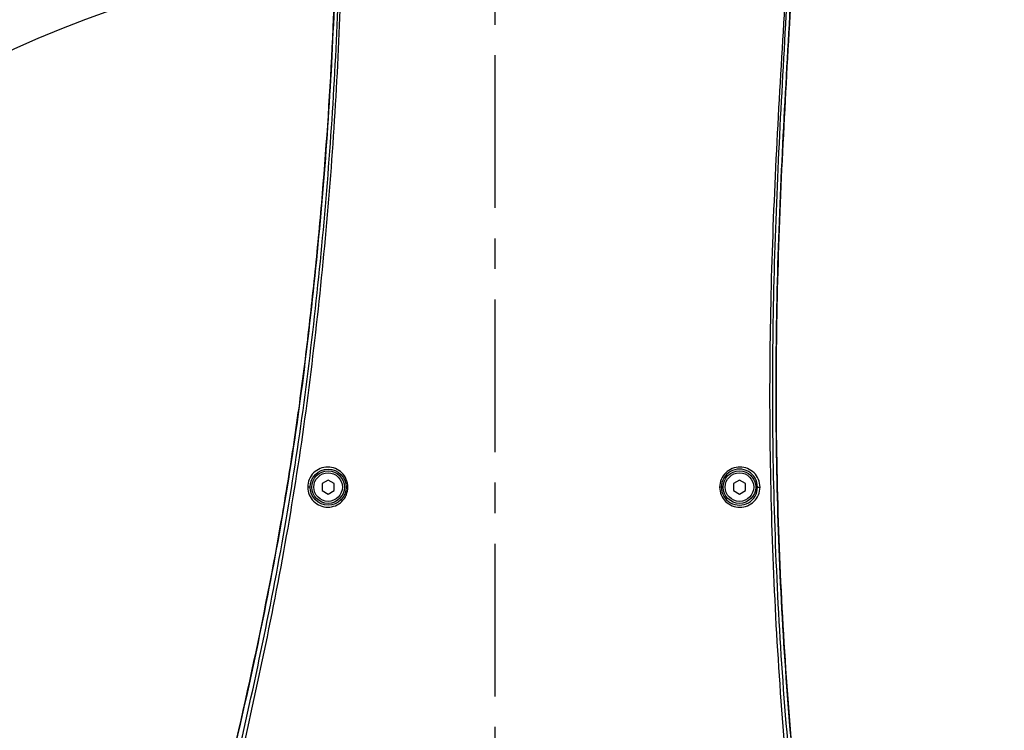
# Model space of a CAD drawing. Header units: millimetres. Extents: x 7426 to 8300, y 123 to 421.
# Tile 188 of 197: x 8157 to 8169, y 349 to 358. Entities that reach past the tile are written whole.
import ezdxf

# ---------------------------------------------------------------- set-up
doc = ezdxf.new("R2010")
doc.units = ezdxf.units.MM
doc.linetypes.add('CENTER', pattern=[0.6, 0.375, -0.075, 0.075, -0.075])
for name, color, linetype in [('中心线', 7, 'CENTER'), ('外形图', 7, 'Continuous'), ('尺寸标注', 7, 'Continuous'), ('运动范围', 7, 'Continuous')]:
    doc.layers.add(name, color=color, linetype=linetype)
doc.styles.add('微软雅黑', font='msyh.ttc')
doc.dimstyles.new('尺寸标注_1_20比例', dxfattribs={"dimtxt": 1.5, "dimasz": 1.25, "dimexe": 0.5, "dimexo": 0.4, "dimgap": 0.5, "dimtad": 1, "dimdec": 1, "dimlfac": 20, "dimdsep": 46, "dimtxsty": '微软雅黑', "dimcen": 0.09, "dimadec": 0, "dimazin": 0, "dimtp": 0.01, "dimtm": 0.01, "dimtfac": 1, "dimtdec": 1, "dimtofl": 0, "dimtmove": 0, "dimatfit": 3, "dimfxl": 1, "dimtolj": 1, "dimarcsym": 0})

# ---------------------------------------------------------------- blocks, each defined once
blk = doc.blocks.new('*D1276')
at = {"layer": 'Defpoints', "color": 0}
for p in [(8169.256, 372.363), (8169.394, 344.363), (8230.375, 344.363)]:
    blk.add_point(p, dxfattribs=at)
at = {"layer": '尺寸标注', "color": 0, "lineweight": -2}
for p, q in [((8169.656, 372.363), (8230.875, 372.363)), ((8230.375, 371.113), (8230.375, 345.613)), ((8169.794, 344.363), (8230.875, 344.363))]:
    blk.add_line(p, q, dxfattribs=at)
at = {"layer": '尺寸标注', "color": 0}
for points in [[(8230.583, 371.113), (8230.167, 371.113), (8230.375, 372.363)], [(8230.167, 345.613), (8230.583, 345.613), (8230.375, 344.363)]]:
    blk.add_solid(points, dxfattribs=at)
at = {"layer": '尺寸标注', "color": 0, "insert": (8229.099, 358.363), "char_height": 1.5, "attachment_point": 5, "rotation": 90, "style": '微软雅黑'}
blk.add_mtext('\\A1;560', dxfattribs=at)
blk = doc.blocks.new('*D1279')
at = {"layer": 'Defpoints', "color": 0}
for p in [(8163.141, 403.178), (8093.717, 293.749), (8143.342, 293.749)]:
    blk.add_point(p, dxfattribs=at)
at = {"layer": '尺寸标注', "color": 0, "lineweight": -2}
for p, q in [((8162.741, 403.178), (8093.217, 403.178)), ((8093.717, 401.928), (8093.717, 294.999)), ((8142.942, 293.749), (8093.217, 293.749))]:
    blk.add_line(p, q, dxfattribs=at)
at = {"layer": '尺寸标注', "color": 0}
for points in [[(8093.926, 401.928), (8093.509, 401.928), (8093.717, 403.178)], [(8093.509, 294.999), (8093.926, 294.999), (8093.717, 293.749)]]:
    blk.add_solid(points, dxfattribs=at)
at = {"layer": '尺寸标注', "color": 0, "insert": (8092.438, 348.463), "char_height": 1.5, "attachment_point": 5, "rotation": 90, "style": '微软雅黑'}
blk.add_mtext('\\A1;2188.6', dxfattribs=at)

msp = doc.modelspace()

# ---------------------------------------------------------------- linework, layer by layer
at = {"layer": '中心线', "linetype": 'CENTER', "ltscale": 5}
msp.add_line((8163.1407, 340.4926), (8163.1407, 379.0404), dxfattribs=at)
at = {"layer": '外形图', "color": 7, "linetype": 'Continuous'}
for p, q in [((8161.0907, 352.1489), (8161.0163, 352.1059)), ((8161.1652, 352.1059), (8161.0907, 352.1489)), ((8166.1407, 352.1489), (8166.0663, 352.1059)), ((8166.2152, 352.1059), (8166.1407, 352.1489)), ((8161.0163, 352.1059), (8161.0163, 352.0199)), ((8161.0163, 352.0199), (8161.0907, 351.9769)), ((8161.0907, 351.9769), (8161.1652, 352.0199)), ((8161.1652, 352.0199), (8161.1652, 352.1059)), ((8161.3129, 352.0629), (8161.3335, 352.0629)), ((8166.0663, 352.1059), (8166.0663, 352.0199)), ((8166.0663, 352.0199), (8166.1407, 351.9769)), ((8166.1407, 351.9769), (8166.2152, 352.0199)), ((8166.2152, 352.0199), (8166.2152, 352.1059))]:
    msp.add_line(p, q, dxfattribs=at)
for centre, radius in [((8161.0916, 352.0629), 0.2213), ((8161.0907, 352.0629), 0.2), ((8161.0907, 352.0629), 0.175), ((8166.1407, 352.0629), 0.2), ((8166.1407, 352.0629), 0.175)]:
    msp.add_circle(centre, radius, dxfattribs=at)
for centre, start, end in [((8166.1398, 352.0631), 359.9512, 180.0488), ((8166.1398, 352.0629), 179.9976, 0.0024)]:
    msp.add_arc(centre, 0.2214, start, end, dxfattribs=at)
for points, knots in [([(8159.7106, 347.8836), (8159.8665, 348.5205), (8160.1648, 349.7926), (8160.4806, 351.3925), (8160.6863, 352.6732), (8160.8146, 353.6326), (8160.9226, 354.5915), (8161.0451, 355.8669), (8161.1535, 357.4599), (8161.2125, 359.3703), (8161.2073, 360.9601), (8161.1774, 362.2299), (8161.1538, 362.8644), (8161.1387, 363.1814)], [0, 0, 0, 0, 0.1275446, 0.2541403, 0.3171012, 0.3798506, 0.4424076, 0.5047838, 0.6290735, 0.7529144, 0.8765044, 0.9382648, 1, 1, 1, 1]), ([(8161.2072, 360.1608), (8161.2071, 359.6459), (8161.1935, 358.6155), (8161.1286, 357.07), (8161.017, 355.5255), (8160.8605, 353.9833), (8160.6591, 352.4447), (8160.3916, 350.9151), (8160.0721, 349.3948), (8159.8338, 348.3867), (8159.7106, 347.8836)], [0, 0, 0, 0, 0.1245596, 0.2492751, 0.3741371, 0.4991336, 0.6242335, 0.749424, 0.8746869, 1, 1, 1, 1]), ([(8159.7702, 347.8691), (8159.8924, 348.3717), (8160.1294, 349.3787), (8160.4464, 350.8979), (8160.7109, 352.4273), (8160.91, 353.9667), (8161.0653, 355.5109), (8161.1761, 357.059), (8161.2406, 358.6096), (8161.2531, 359.6439), (8161.2556, 360.1609)], [0, 0, 0, 0, 0.1249952, 0.2499948, 0.3749978, 0.5000066, 0.6250189, 0.7500327, 0.8750476, 1, 1, 1, 1]), ([(8159.8121, 347.859), (8159.934, 348.3618), (8160.1701, 349.3694), (8160.4857, 350.8894), (8160.7489, 352.4197), (8160.9461, 353.9598), (8161.0993, 355.5047), (8161.2074, 357.0536), (8161.2562, 358.3466), (8161.2729, 359.3813), (8161.2729, 359.8987), (8161.2717, 360.1573)], [0, 0, 0, 0, 0.1249915, 0.2499869, 0.3749844, 0.4999876, 0.624996, 0.7500061, 0.8750115, 0.9375338, 1, 1, 1, 1]), ([(8166.8072, 360.1547), (8166.7961, 359.8772), (8166.7694, 359.3223), (8166.7094, 358.2125), (8166.6237, 356.8257), (8166.541, 355.1603), (8166.5025, 353.4932), (8166.521, 351.8257), (8166.5916, 350.1598), (8166.7194, 348.4973), (8166.8416, 347.3924), (8166.913, 346.8414)], [0, 0, 0, 0, 0.0624578, 0.1249676, 0.2499867, 0.3750021, 0.5000124, 0.6250182, 0.7500186, 0.8750121, 1, 1, 1, 1]), ([(8166.8226, 360.1576), (8166.8138, 359.8784), (8166.7903, 359.3198), (8166.7325, 358.203), (8166.6502, 356.8071), (8166.5702, 355.1311), (8166.5355, 353.4533), (8166.5581, 351.7754), (8166.6338, 350.0991), (8166.7678, 348.4266), (8166.8936, 347.315), (8166.9672, 346.7607)], [0, 0, 0, 0, 0.0624477, 0.1249582, 0.2499781, 0.3749945, 0.5000061, 0.6250138, 0.7500168, 0.875012, 1, 1, 1, 1]), ([(8166.8736, 360.156), (8166.8529, 359.599), (8166.7969, 358.4838), (8166.6983, 356.8092), (8166.6164, 355.1279), (8166.5805, 353.4384), (8166.6035, 351.7424), (8166.7106, 349.4758), (8166.8772, 347.7786), (8167.0322, 346.6531)], [0, 0, 0, 0, 0.1236088, 0.2475977, 0.3719941, 0.4968682, 0.6222605, 0.7480582, 1, 1, 1, 1]), ([(8167.0316, 346.6549), (8166.9546, 347.2149), (8166.8239, 348.3391), (8166.6837, 350.0314), (8166.6043, 351.7276), (8166.5804, 353.4232), (8166.6154, 355.1146), (8166.6976, 356.7996), (8166.7967, 358.4788), (8166.8529, 359.5973), (8166.8736, 360.1559)], [0, 0, 0, 0, 0.1253664, 0.2509425, 0.3765186, 0.5018985, 0.626941, 0.7516492, 0.8760208, 1, 1, 1, 1]), ([(8161.3335, 352.0629), (8161.3332, 352.0952), (8161.3205, 352.1605), (8161.2647, 352.2424), (8161.1826, 352.2967), (8161.0866, 352.3156), (8160.9904, 352.2969), (8160.9088, 352.2426), (8160.852, 352.161), (8160.8418, 352.0956), (8160.8401, 352.0633)], [0, 0, 0, 0, 0.1262123, 0.2518136, 0.3764657, 0.5003528, 0.6241447, 0.7484553, 0.873859, 1, 1, 1, 1]), ([(8166.3928, 352.0626), (8166.392, 352.095), (8166.3803, 352.1604), (8166.3241, 352.242), (8166.2425, 352.2961), (8166.1466, 352.3152), (8166.0502, 352.2969), (8165.9672, 352.2428), (8165.9108, 352.1605), (8165.8976, 352.0947), (8165.8975, 352.0622)], [0, 0, 0, 0, 0.1262584, 0.2511704, 0.3746809, 0.4979321, 0.6219285, 0.7471635, 0.8733822, 1, 1, 1, 1]), ([(8160.8703, 352.0629), (8160.8697, 352.0635), (8160.866, 352.0625), (8160.86, 352.0636), (8160.8506, 352.0632), (8160.8437, 352.0633), (8160.84, 352.0633)], [0, 0, 0, 0, 0.0855255, 0.3122795, 0.638745, 1, 1, 1, 1]), ([(8160.8401, 352.0633), (8160.8405, 352.031), (8160.8529, 351.9658), (8160.9085, 351.884), (8160.9903, 351.8296), (8161.0865, 351.8104), (8161.1828, 351.8291), (8161.2515, 351.8744), (8161.2926, 351.9242), (8161.3244, 351.9812), (8161.3316, 352.0306), (8161.3335, 352.0629)], [0, 0, 0, 0, 0.1259177, 0.2510372, 0.3753244, 0.4992949, 0.6234296, 0.7480511, 0.8109239, 0.8740365, 1, 1, 1, 1]), ([(8165.9183, 352.0629), (8165.9181, 352.0624), (8165.9155, 352.0629), (8165.9117, 352.0622), (8165.9051, 352.0623), (8165.9002, 352.0622), (8165.8975, 352.0622)], [0, 0, 0, 0, 0.0791934, 0.2905627, 0.6107041, 1, 1, 1, 1]), ([(8165.8975, 352.0622), (8165.8991, 352.0298), (8165.9098, 351.9642), (8165.9668, 351.8825), (8166.0489, 351.8282), (8166.1453, 351.8097), (8166.2415, 351.8286), (8166.3237, 351.8828), (8166.3797, 351.9646), (8166.3925, 352.0301), (8166.3928, 352.0626)], [0, 0, 0, 0, 0.1261846, 0.2516513, 0.3761978, 0.5001687, 0.6239301, 0.7482032, 0.8736182, 1, 1, 1, 1]), ([(8166.3613, 352.0629), (8166.362, 352.0624), (8166.3657, 352.0632), (8166.3721, 352.0623), (8166.3819, 352.0627), (8166.3891, 352.0626), (8166.3928, 352.0626)], [0, 0, 0, 0, 0.0861114, 0.3154205, 0.6432752, 1, 1, 1, 1])]:
    msp.add_open_spline(points, degree=3, knots=knots, dxfattribs=at)
at = {"layer": '运动范围'}
for radius, start, end in [(58.815, 350, 225), (14.3524, 77.11671, 240.80898)]:
    msp.add_arc((8163.1407, 344.3629), radius, start, end, dxfattribs=at)

# ---------------------------------------------------------------- dimensions: what is measured, and where the dimension line sits
at = {"layer": '尺寸标注'}
for base, p1, p2, picture, middle in [((8093.7172, 293.7489), (8163.1407, 403.1778), (8143.3418, 293.7489), '*D1279', (8092.4381, 348.4634)), ((8230.375, 344.3629), (8169.2561, 372.3629), (8169.3943, 344.3629), '*D1276', (8229.0993, 358.3629))]:
    dim = msp.add_linear_dim(base=base, p1=p1, p2=p2, angle=90, dimstyle='尺寸标注_1_20比例', dxfattribs=at)
    dim.commit()
    dim.dimension.update_dxf_attribs({"geometry": picture, "text_midpoint": middle})

doc.saveas('drawing.dxf')
